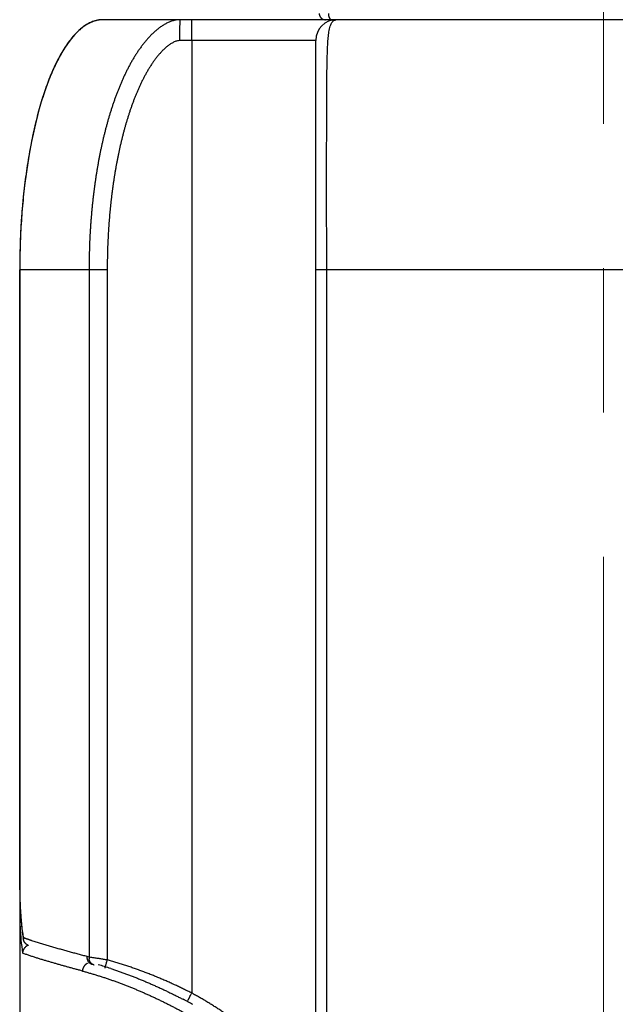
# Model space of a CAD drawing. Header units: millimetres. Extents: x 0 to 1300, y 0 to 891.
# Tile 130 of 141: x 881 to 895, y 470 to 494. Entities that reach past the tile are written whole.
import ezdxf

# ---------------------------------------------------------------- set-up
doc = ezdxf.new("R2010")
doc.units = ezdxf.units.MM
doc.header["$LTSCALE"] = 0.545669
doc.linetypes.add('CENTER', pattern=[50.8, 31.75, -6.35, 6.35, -6.35])
doc.layers.add('NoLayerName_001', color=7, linetype='Continuous')
doc.layers.add('NoLayerName_006', color=7, linetype='Continuous')

msp = doc.modelspace()

# ---------------------------------------------------------------- linework, layer by layer
at = {"layer": 'NoLayerName_001', "color": 4, "linetype": 'CENTER', "lineweight": 13}
msp.add_line((895, 675), (895, 450), dxfattribs=at)
at = {"layer": 'NoLayerName_001', "color": 60, "linetype": 'Continuous', "lineweight": 25}
for p, q in [((907, 493.85), (883, 493.85)), ((888.1, 493.35), (884.84330266, 493.35)), ((885.12617961, 493.35), (885.12617961, 470.49379653)), ((888.1, 467.2790184), (888.1, 493.35)), ((883.09965604, 487.85), (881, 487.85)), ((881, 487.85), (881, 466.6)), ((882.66342743, 487.85), (882.66342743, 471.35859001)), ((883.09965604, 487.85), (883.09965604, 471.28880558)), ((901.9, 487.85), (888.1, 487.85)), ((888.36296296, 467.27566031), (888.36296296, 487.85)), ((881.00919688, 472.5661907), (881.02325336, 472.33761044)), ((881.07081238, 471.90384457), (881.08936872, 471.78450655)), ((881.08935529, 471.78453258), (881.08693872, 471.82328162))]:
    msp.add_line(p, q, dxfattribs=at)
for points in [[(881.00000004, 472.97380624), (881.00156077, 472.80268262), (881.00919688, 472.5661907)], [(881.02325336, 472.33761044), (881.04377991, 472.11684991), (881.07081238, 471.90384457)]]:
    msp.add_lwpolyline(points, dxfattribs=at)
for centre, radius, start, end in [((883.00067823, 493.17910828), 0.67090929, 92.341379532, 98.922052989), ((883.00000932, 493.19075073), 0.65924927, 90.000810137, 92.324630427), ((888.6, 493.35), 0.5, 90, 180), ((888.60002694, 493.74298524), 0.10701449, 90.014421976, 97.365652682), ((898.82852612, 487.84984253), 17.82852612, 179.040261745, 179.999493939), ((889.9691627, 472.97289269), 8.96916274, 179.994560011, 180.92882922), ((889.58075665, 472.96735421), 8.58071798, 180.93389377, 181.194900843), ((889.19757873, 472.95876686), 8.19744432, 181.190742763, 182.458028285), ((888.67481, 472.93802171), 7.67426707, 182.470677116, 182.951661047), ((888.4814347, 472.92814178), 7.48063956, 182.952355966, 183.27812181), ((888.26153534, 472.91534196), 7.2603681, 183.276508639, 183.933531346), ((887.9432373, 472.89327456), 6.94130607, 183.932041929, 184.805981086), ((887.28041479, 472.83521676), 6.2759502, 184.784790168, 188.121203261), ((887.43709254, 472.37492005), 6.43524929, 183.95012411, 185.412023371), ((886.52530324, 472.73416446), 5.5141399, 188.190134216, 189.508371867), ((881.64573991, 473.20375178), 1.48929465, 247.96178685, 248.493423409), ((886.78517797, 472.31267623), 5.78037018, 185.407269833, 188.532577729), ((881.27596766, 471.44432005), 0.20833783, 130.372492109, 139.89273627), ((880.15220054, 462.00229712), 9.68743914, 74.975915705, 75.248460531), ((882.88239579, 471.3453357), 0.21936913, 176.536072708, 188.317252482), ((880.3172015, 462.29792025), 9.24037612, 71.915172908, 73.87219358), ((879.66019028, 460.33035859), 11.3099, 60.947161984, 62.303816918)]:
    msp.add_arc(centre, radius, start, end, dxfattribs=at)
for points, knots in [([(882.89662648, 493.84189974), (882.86407638, 493.83439652), (882.79687823, 493.82236993), (882.69936953, 493.7835569), (882.60239498, 493.73239056), (882.50665055, 493.66668326), (882.4121848, 493.587305), (882.31923084, 493.49420925), (882.22798469, 493.38760332), (882.13868872, 493.26766814), (882.05147711, 493.13476088), (881.96653059, 492.98925058), (881.88403733, 492.8315204), (881.80418976, 492.66195405), (881.72718221, 492.48093759), (881.65321004, 492.28885874), (881.58247377, 492.08611524), (881.51518304, 491.87315469), (881.45144842, 491.65051543), (881.39140068, 491.41877462), (881.33517184, 491.17851917), (881.28289423, 490.93033638), (881.23470003, 490.67481407), (881.19072132, 490.41254045), (881.15109088, 490.14410905), (881.11594435, 489.87014097), (881.08531918, 489.59130162), (881.05927558, 489.30828005), (881.03780743, 489.02177221), (881.02116035, 488.73246852), (881.00862968, 488.4410806), (881.00493881, 488.24613139), (881.00250113, 488.14846694)], [0, 0, 0, 0, 0.1002111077, 0.2041205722, 0.3132179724, 0.4287458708, 0.5517101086, 0.6829079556, 0.8229624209, 0.9723213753, 1.1311857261, 1.299616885, 1.4775897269, 1.665013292, 1.8617463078, 2.0676088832, 2.2823913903, 2.5058317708, 2.7375351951, 2.9770588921, 3.223942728, 3.4777130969, 3.7378860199, 4.0039696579, 4.2754663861, 4.551858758, 4.8325619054, 5.1169693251, 5.4044697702, 5.6944486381, 5.986289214, 6.2793738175, 6.2793738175, 6.2793738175, 6.2793738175]), ([(884.84766593, 493.84999975), (884.81960832, 493.84792343), (884.76306123, 493.84659593), (884.68023228, 493.82757867), (884.60006171, 493.80042253), (884.52329872, 493.76481284), (884.4498523, 493.72309395), (884.37944718, 493.67647079), (884.3120438, 493.6256763), (884.24741977, 493.57142156), (884.18543716, 493.51418784), (884.12592491, 493.45439581), (884.06870834, 493.39239075), (884.01370678, 493.32838741), (883.96080777, 493.26260545), (883.90990385, 493.19525666), (883.86087504, 493.12655013), (883.81360983, 493.05665319), (883.76804604, 492.98566563), (883.72410059, 492.91367987), (883.68169273, 492.84078437), (883.64073751, 492.76706776), (883.60115757, 492.69260709), (883.56290484, 492.61745693), (883.52592467, 492.54167111), (883.49016381, 492.46530224), (883.45556668, 492.38840232), (883.42208148, 492.31101643), (883.38967361, 492.23317691), (883.3583045, 492.15491439), (883.32793634, 492.07625878), (883.29853014, 491.99723977), (883.2700494, 491.91788405), (883.24246913, 491.83821198), (883.2157625, 491.75824322), (883.18990238, 491.67799729), (883.16486382, 491.59749267), (883.14061257, 491.51674866), (883.11715927, 491.43577058), (883.09436967, 491.35460152), (883.07988737, 491.3002945), (883.0725573, 491.27316502)], [0, 0, 0, 0, 0.0844029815, 0.1691079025, 0.2536646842, 0.3380834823, 0.422504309, 0.5068689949, 0.591230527, 0.6755699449, 0.7599029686, 0.8442430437, 0.9285869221, 1.0129582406, 1.0973628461, 1.1817849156, 1.266189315, 1.350552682, 1.4348924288, 1.5192230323, 1.6035511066, 1.6878759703, 1.7721962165, 1.8565168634, 1.9408403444, 2.025165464, 2.1094876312, 2.1938035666, 2.2781165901, 2.3624291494, 2.4467418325, 2.5310534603, 2.6153629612, 2.6996717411, 2.7839806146, 2.8682893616, 2.9525967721, 3.0369020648, 3.1212067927, 3.2055122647, 3.2898191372, 3.2898191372, 3.2898191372, 3.2898191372]), ([(884.84330266, 493.35), (884.8433323, 493.3833391), (884.84334594, 493.44584997), (884.84358518, 493.53336488), (884.8438999, 493.60629359), (884.84425858, 493.66463594), (884.84461161, 493.70839223), (884.84494505, 493.74172953), (884.84524657, 493.76673179), (884.84551803, 493.78548428), (884.8457231, 493.79798627), (884.84587824, 493.80631967), (884.84600767, 493.81256489), (884.84615127, 493.81880983), (884.84631208, 493.82506357), (884.84646658, 493.83132443), (884.84669644, 493.83756686), (884.84688691, 493.84380918), (884.84744154, 493.84792902), (884.84766593, 493.85)], [0, 0, 0, 0, 0.10001733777, 0.18753251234, 0.26254547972, 0.31880542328, 0.36256276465, 0.39381855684, 0.41882225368, 0.43757492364, 0.45008187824, 0.45633326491, 0.46257942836, 0.46882156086, 0.47507292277, 0.48134722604, 0.48760841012, 0.49381711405, 0.50006641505, 0.50006641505, 0.50006641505, 0.50006641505]), ([(885.12617961, 493.35), (885.1262092, 493.3833391), (885.12622275, 493.44584997), (885.1264619, 493.53336488), (885.12677657, 493.6062936), (885.12713522, 493.66463595), (885.12748825, 493.70839225), (885.1278217, 493.74172955), (885.12812324, 493.76673181), (885.12839471, 493.7854843), (885.12859979, 493.7979863), (885.12875496, 493.80631969), (885.12888439, 493.81256491), (885.129028, 493.81880985), (885.12918883, 493.82506359), (885.12934336, 493.83132445), (885.12957325, 493.83756688), (885.12976373, 493.8438092), (885.13031845, 493.84792903), (885.13054287, 493.85)], [0, 0, 0, 0, 0.1000173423, 0.18753252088, 0.26254549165, 0.31880543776, 0.36256278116, 0.39381857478, 0.41882227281, 0.43757494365, 0.45008189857, 0.4563332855, 0.46257944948, 0.46882158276, 0.475072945, 0.48134724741, 0.48760843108, 0.49381713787, 0.50006643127, 0.50006643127, 0.50006643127, 0.50006643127]), ([(885.46595803, 493.85591645), (885.46656995, 493.85471329), (885.467296, 493.85201641), (885.4697758, 493.85076899), (885.4707668, 493.85)], [0, 0, 0, 0, 0.0040495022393, 0.0078125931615, 0.0078125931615, 0.0078125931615, 0.0078125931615]), ([(888.18335627, 493.99921461), (888.18343748, 493.99662844), (888.18350161, 493.99144523), (888.18419015, 493.98368977), (888.18522778, 493.97596188), (888.18667498, 493.96828722), (888.18851055, 493.9606896), (888.19073533, 493.95319337), (888.19334398, 493.94582259), (888.19633416, 493.93860136), (888.1996982, 493.93155094), (888.20342313, 493.92468846), (888.20749749, 493.91803083), (888.21190953, 493.91159481), (888.21664758, 493.90539718), (888.22169999, 493.89945477), (888.22705507, 493.89378438), (888.23270097, 493.88840318), (888.2386211, 493.8833239), (888.24479887, 493.87855903), (888.2512177, 493.87412116), (888.257861, 493.87002285), (888.26471224, 493.86627677), (888.27175472, 493.86289529), (888.27897147, 493.85989233), (888.28634111, 493.85727673), (888.29383877, 493.85505105), (888.30143954, 493.85322111), (888.30911824, 493.85178638), (888.31685011, 493.85076889), (888.32460891, 493.85010721), (888.32979283, 493.85006919), (888.33237942, 493.85)], [0, 0, 0, 0, 0.00776230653, 0.01554354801, 0.02333993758, 0.03114737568, 0.03896167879, 0.04677880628, 0.05459508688, 0.06240751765, 0.07021546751, 0.07801996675, 0.08582173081, 0.0936212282, 0.10141884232, 0.10921503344, 0.11701050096, 0.12480624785, 0.13260303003, 0.14040125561, 0.14820120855, 0.1560032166, 0.16380781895, 0.17161593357, 0.17942893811, 0.18724642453, 0.19506515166, 0.20288117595, 0.21069020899, 0.21848786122, 0.22626988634, 0.23403242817, 0.23403242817, 0.23403242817, 0.23403242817]), ([(888.36296275, 487.85), (888.36308872, 489.06337332), (888.36065773, 490.39570753), (888.36409854, 491.82320126), (888.36538481, 492.10869761), (888.36685512, 492.32281844), (888.36818698, 492.46556471), (888.36928038, 492.56072756), (888.37022592, 492.63209668), (888.3713168, 492.70346132), (888.37257256, 492.77482043), (888.37401702, 492.84617417), (888.37569724, 492.91752364), (888.37765717, 492.98887099), (888.37994363, 493.0602184), (888.38259503, 493.13156572), (888.3856804, 493.20290354), (888.3894917, 493.2742035), (888.39429132, 493.34542962), (888.40038196, 493.41654307), (888.40793546, 493.48750963), (888.41773855, 493.5582764), (888.43069936, 493.62848179), (888.44899032, 493.69791902), (888.47640803, 493.76306965), (888.51692664, 493.82621721), (888.56498211, 493.83908615), (888.58630756, 493.84911666)], [0, 0, 0, 0, 3.640119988, 3.9969944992, 4.282491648, 4.4966169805, 4.6393714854, 4.7107486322, 4.782124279, 4.8534974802, 4.9248674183, 4.9962345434, 5.0676022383, 5.1389747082, 5.2103566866, 5.2817535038, 5.3531634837, 5.4245680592, 5.4959535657, 5.5673179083, 5.6386730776, 5.7100491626, 5.7815381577, 5.8529649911, 5.9243024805, 5.9954995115, 6.0661994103, 6.0661994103, 6.0661994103, 6.0661994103]), ([(888.40294845, 493.99869102), (888.4029739, 493.99693241), (888.40299988, 493.99341398), (888.40318853, 493.98813831), (888.40346831, 493.98286505), (888.40385652, 493.97759666), (888.40435011, 493.97233537), (888.4049515, 493.9670835), (888.40566164, 493.96184331), (888.40648188, 493.9566171), (888.40741345, 493.95140715), (888.40845765, 493.94621575), (888.40961556, 493.94104543), (888.4108886, 493.93589977), (888.41228293, 493.93078467), (888.41380413, 493.9257069), (888.41545785, 493.92067339), (888.41724972, 493.91569104), (888.41918539, 493.91076677), (888.4212705, 493.90590752), (888.42351069, 493.9011202), (888.4259117, 493.89641182), (888.42847812, 493.89179021), (888.43121526, 493.88726689), (888.43413136, 493.88285884), (888.43723319, 493.87858461), (888.44052691, 493.87446236), (888.44402267, 493.87051144), (888.44775353, 493.86677032), (888.45174958, 493.86327634), (888.45603468, 493.86007675), (888.46059964, 493.85721824), (888.46540566, 493.85474748), (888.4704055, 493.8527148), (888.47555203, 493.8512068), (888.48079297, 493.85017715), (888.48433493, 493.85011002), (888.48609233, 493.85)], [0, 0, 0, 0, 0.00527636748, 0.01055491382, 0.01583541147, 0.02111771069, 0.02640174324, 0.03168752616, 0.03697516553, 0.04226486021, 0.04755690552, 0.05285169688, 0.05814973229, 0.06345080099, 0.06875271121, 0.07405337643, 0.0793512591, 0.08464541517, 0.08993554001, 0.09522201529, 0.10050595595, 0.10578925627, 0.11107455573, 0.11636163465, 0.12164631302, 0.12692587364, 0.13219970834, 0.13746989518, 0.1427443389, 0.14803937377, 0.15338018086, 0.15877085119, 0.16417853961, 0.16957335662, 0.17493432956, 0.18025261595, 0.18553512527, 0.18553512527, 0.18553512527, 0.18553512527]), ([(884.84330266, 493.35), (884.81688574, 493.34585671), (884.76289596, 493.3421887), (884.68874625, 493.30895527), (884.61904344, 493.26938059), (884.55362382, 493.22253939), (884.49197143, 493.17103855), (884.43355881, 493.11592911), (884.37819503, 493.05785996), (884.3254752, 492.99739776), (884.27519224, 492.93489245), (884.2270977, 492.87068382), (884.1810339, 492.804996), (884.13688971, 492.73799036), (884.0945324, 492.66982995), (884.05383268, 492.60067192), (884.01464933, 492.5306609), (883.97691455, 492.45987757), (883.94055617, 492.38838821), (883.90549986, 492.31625598), (883.87166876, 492.24354384), (883.83899345, 492.17030674), (883.80743143, 492.09658346), (883.77693495, 492.02241261), (883.74745782, 491.94783169), (883.71895061, 491.87287736), (883.69137433, 491.79757838), (883.66469726, 491.72195739), (883.63888517, 491.64603633), (883.61390458, 491.56983666), (883.58972034, 491.49337917), (883.56631202, 491.41667846), (883.54366059, 491.33974755), (883.52174642, 491.26259933), (883.50055017, 491.18524661), (883.48005186, 491.10770235), (883.46023383, 491.02997899), (883.44106974, 490.95209088), (883.42256562, 490.87404522), (883.40460654, 490.79587495), (883.39322141, 490.74363174), (883.38745562, 490.71752729)], [0, 0, 0, 0, 0.0802196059, 0.1605044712, 0.2406738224, 0.3209841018, 0.4013406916, 0.4815680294, 0.5617573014, 0.641947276, 0.7221539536, 0.8023632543, 0.8825755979, 0.962805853, 1.043052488, 1.1232984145, 1.2035208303, 1.2837253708, 1.3639228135, 1.4441184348, 1.5243123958, 1.6045039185, 1.6846959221, 1.7648894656, 1.8450831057, 1.9252733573, 2.0054601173, 2.0856462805, 2.1658334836, 2.2460220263, 2.3262114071, 2.4064027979, 2.486597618, 2.5667966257, 2.6469999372, 2.7272070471, 2.8074168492, 2.8876276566, 2.9678372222, 3.0480428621, 3.1282437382, 3.1282437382, 3.1282437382, 3.1282437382]), ([(883.0725573, 491.27316502), (883.0654644, 491.24597208), (883.05110863, 491.19162959), (883.03059388, 491.10985182), (883.01067106, 491.02792681), (882.99143848, 490.94583384), (882.97285369, 490.86358902), (882.95491196, 490.78119859), (882.93759846, 490.69867142), (882.92090106, 490.6160157), (882.90480688, 490.53323977), (882.88930333, 490.45035194), (882.87437748, 490.36736033), (882.86001706, 490.28427195), (882.84621567, 490.20109173), (882.83296625, 490.11782398), (882.82026187, 490.03447283), (882.80809556, 489.95104245), (882.79646036, 489.86753698), (882.7853493, 489.78396059), (882.7747554, 489.70031742), (882.76467173, 489.61661163), (882.75509126, 489.53284731), (882.74600719, 489.44902828), (882.7374161, 489.36515769), (882.72931431, 489.28123849), (882.7216982, 489.19727362), (882.71456414, 489.113266), (882.70790849, 489.02921855), (882.70172764, 488.9451342), (882.69601794, 488.86101586), (882.69077577, 488.77686648), (882.68599749, 488.69268897), (882.68167951, 488.60848627), (882.67782089, 488.52426123), (882.67442014, 488.44001671), (882.67147752, 488.35575557), (882.66898682, 488.27148076), (882.66696601, 488.18719491), (882.66534274, 488.10290178), (882.66470211, 488.0467004), (882.66432661, 488.01860089)], [0, 0, 0, 0, 0.0843083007, 0.1686179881, 0.2529298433, 0.3372444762, 0.4215621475, 0.5058827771, 0.5902059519, 0.6745309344, 0.758856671, 0.8431817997, 0.9275046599, 1.011824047, 1.096140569, 1.1804550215, 1.2647680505, 1.3490801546, 1.4333916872, 1.5177028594, 1.6020137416, 1.6863242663, 1.7706342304, 1.854943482, 1.939252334, 2.0235611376, 2.1078701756, 2.1921796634, 2.2764897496, 2.360800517, 2.445111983, 2.5294241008, 2.6137367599, 2.6980497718, 2.78236285, 2.8666756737, 2.9509879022, 3.0352991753, 3.1196091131, 3.2039173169, 3.2882233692, 3.2882233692, 3.2882233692, 3.2882233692]), ([(883.38745562, 490.71752729), (883.38188818, 490.69138105), (883.37061041, 490.63911956), (883.35455243, 490.56054754), (883.33899537, 490.48187765), (883.32402205, 490.40309576), (883.30959712, 490.32421303), (883.29571693, 490.24523385), (883.28236934, 490.16616443), (883.26954434, 490.08701033), (883.25723173, 490.00777654), (883.24542541, 489.92846671), (883.23411879, 489.84908401), (883.22330539, 489.76963155), (883.2129787, 489.69011244), (883.2031322, 489.61052977), (883.1937594, 489.53088666), (883.18485377, 489.4511862), (883.1764089, 489.37143151), (883.16841788, 489.29162584), (883.1608776, 489.21177224), (883.15378612, 489.13187382), (883.14714122, 489.05193376), (883.14094074, 488.97195525), (883.13518252, 488.89194148), (883.12986441, 488.81189563), (883.12498422, 488.73182088), (883.12053982, 488.65172044), (883.11652902, 488.57159747), (883.11294967, 488.49145517), (883.10979958, 488.41129673), (883.10707669, 488.33112532), (883.10477849, 488.25094414), (883.10290408, 488.17075636), (883.10144661, 488.09056519), (883.10042136, 488.01037378), (883.09976109, 487.93018543), (883.0997247, 487.87672742), (883.09965604, 487.85)], [0, 0, 0, 0, 0.0801972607, 0.1603918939, 0.2405846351, 0.3207759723, 0.4009661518, 0.4811551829, 0.5613428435, 0.6415286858, 0.7217125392, 0.8018954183, 0.882078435, 0.9622625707, 1.0424486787, 1.1226374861, 1.2028295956, 1.2830254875, 1.3632255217, 1.4434299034, 1.5236384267, 1.6038506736, 1.6840661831, 1.7642844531, 1.8445049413, 1.9247270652, 2.0049502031, 2.0851736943, 2.1653968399, 2.2456189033, 2.3258391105, 2.4060566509, 2.4862706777, 2.5664803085, 2.6466846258, 2.7268826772, 2.8070734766, 2.887256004, 2.887256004, 2.887256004, 2.887256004]), ([(882.66432661, 488.01860089), (882.66410162, 487.99050063), (882.66350151, 487.93430194), (882.66350192, 487.87810004), (882.66342707, 487.85)], [0, 0, 0, 0, 0.08430346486, 0.16860388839, 0.16860388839, 0.16860388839, 0.16860388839]), ([(881, 472.44908391), (881.0000132, 472.44045371), (881.00002018, 472.42319327), (881.00014711, 472.39730286), (881.00034492, 472.37141274), (881.00062708, 472.34552296), (881.0009912, 472.31963353), (881.00143915, 472.2937446), (881.00197179, 472.26785649), (881.0025903, 472.24196966), (881.00329578, 472.2160846), (881.00408934, 472.19020181), (881.0049721, 472.16432178), (881.00594516, 472.138445), (881.00700964, 472.11257197), (881.00816666, 472.08670319), (881.00941726, 472.06083914), (881.01076286, 472.03498033), (881.01220342, 472.00912719), (881.0137443, 471.9832805), (881.01537083, 471.95743967), (881.01655228, 471.94021911), (881.01713086, 471.93160815)], [0, 0, 0, 0, 0.02589064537, 0.05178122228, 0.07767197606, 0.10356316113, 0.12945504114, 0.15534783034, 0.18124143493, 0.20713566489, 0.23303034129, 0.2589252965, 0.28482037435, 0.31071543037, 0.33661033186, 0.36250495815, 0.38839920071, 0.41429296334, 0.44018616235, 0.46607872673, 0.4919705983, 0.5178617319, 0.5178617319, 0.5178617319, 0.5178617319]), ([(881.01197594, 472.50247669), (881.01160178, 472.50164082), (881.01084123, 472.49997451), (881.00977389, 472.49744243), (881.00875169, 472.4948912), (881.00778326, 472.49231724), (881.0068673, 472.48972153), (881.00600533, 472.48710424), (881.00519777, 472.48446656), (881.00444536, 472.48181007), (881.00374884, 472.47913647), (881.00310896, 472.47644747), (881.00252646, 472.47374477), (881.00200209, 472.47103007), (881.00153659, 472.46830508), (881.00113073, 472.4655715), (881.0007852, 472.46283104), (881.00050093, 472.46008539), (881.00027795, 472.45733626), (881.00011975, 472.45458535), (881.00001685, 472.45183442), (881.00001098, 472.4500003), (881.00000021, 472.44908391)], [0, 0, 0, 0, 0.002747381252, 0.005494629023, 0.008242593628, 0.010992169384, 0.013744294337, 0.016499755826, 0.019258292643, 0.022019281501, 0.02478211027, 0.027546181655, 0.030310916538, 0.033075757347, 0.035840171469, 0.03860365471, 0.041365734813, 0.044125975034, 0.046883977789, 0.04963938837, 0.052391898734, 0.055141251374, 0.055141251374, 0.055141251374, 0.055141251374]), ([(881.17442326, 471.79029117), (881.17192225, 471.79118714), (881.16691869, 471.79297475), (881.15942261, 471.79568213), (881.15193237, 471.79840587), (881.14444935, 471.80114974), (881.13697422, 471.80391526), (881.13075233, 471.80623977), (881.1257797, 471.80811236), (881.12205281, 471.80952355), (881.1183286, 471.81094175), (881.11460721, 471.81236724), (881.11088871, 471.8138002), (881.10717335, 471.81524123), (881.10346074, 471.81668926), (881.10098888, 471.81766279), (881.09975255, 471.81814854)], [0, 0, 0, 0, 0.007969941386, 0.015939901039, 0.023909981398, 0.031880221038, 0.039850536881, 0.047820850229, 0.051805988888, 0.055791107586, 0.059776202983, 0.063761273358, 0.067746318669, 0.071731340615, 0.075716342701, 0.079701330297, 0.079701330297, 0.079701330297, 0.079701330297]), ([(881.11662261, 471.57853557), (881.11520893, 471.5767985), (881.11233779, 471.57335575), (881.10828112, 471.56798711), (881.10437595, 471.56249981), (881.10065397, 471.5568783), (881.0971127, 471.55113515), (881.09375885, 471.54527539), (881.09059663, 471.53930608), (881.08763095, 471.53323373), (881.08486652, 471.52706498), (881.08230811, 471.5208065), (881.07996069, 471.51446517), (881.07782685, 471.50804912), (881.07590904, 471.50156671), (881.07420984, 471.49502635), (881.07273158, 471.48843645), (881.07147749, 471.48180539), (881.07044744, 471.47514168), (881.06965392, 471.46845331), (881.0690623, 471.4617503), (881.06889639, 471.45727058), (881.06878498, 471.45503381)], [0, 0, 0, 0, 0.00671886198, 0.01344607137, 0.02018066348, 0.0269216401, 0.03366799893, 0.04041876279, 0.04717300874, 0.05392989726, 0.06068870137, 0.06744883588, 0.07420977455, 0.08097050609, 0.08772980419, 0.09448643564, 0.1012391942, 0.10798693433, 0.11472860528, 0.12146328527, 0.12819021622, 0.13490883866, 0.13490883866, 0.13490883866, 0.13490883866]), ([(881.15342229, 471.67135234), (881.15176542, 471.67280216), (881.14841059, 471.67566086), (881.14360656, 471.68021119), (881.1389414, 471.68491405), (881.1344462, 471.68979072), (881.1301208, 471.69482638), (881.12597344, 471.70001589), (881.12201009, 471.70535153), (881.11823736, 471.71082625), (881.11466167, 471.71643284), (881.11128946, 471.72216416), (881.10812725, 471.72801316), (881.10517699, 471.73397047), (881.10244027, 471.74002697), (881.0999188, 471.74617358), (881.09761403, 471.75240119), (881.09552829, 471.75870083), (881.09366067, 471.76506299), (881.09202234, 471.77148026), (881.09057946, 471.77793727), (881.08983647, 471.78228154), (881.08943799, 471.7844468)], [0, 0, 0, 0, 0.00660492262, 0.01321986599, 0.01984362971, 0.02647491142, 0.03311234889, 0.03975456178, 0.0464001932, 0.05304795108, 0.05969664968, 0.06634525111, 0.07299300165, 0.0796395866, 0.08628455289, 0.09292719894, 0.09956661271, 0.10620170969, 0.11283127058, 0.11945397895, 0.12606845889, 0.13267331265, 0.13267331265, 0.13267331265, 0.13267331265]), ([(881.20553486, 471.64040365), (881.20398093, 471.63982433), (881.20085963, 471.63869248), (881.19623759, 471.63682586), (881.19164951, 471.63485876), (881.18710578, 471.63277515), (881.18260827, 471.63058214), (881.17816113, 471.62828062), (881.17376792, 471.62587313), (881.16943233, 471.62336179), (881.16515806, 471.6207488), (881.1609487, 471.61803644), (881.15680819, 471.61522662), (881.1527393, 471.61232261), (881.14874903, 471.60932263), (881.14482868, 471.60624368), (881.14229232, 471.604101), (881.14101596, 471.60304209)], [0, 0, 0, 0, 0.004975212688, 0.009959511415, 0.014951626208, 0.019950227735, 0.024953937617, 0.029961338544, 0.034970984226, 0.039981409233, 0.044991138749, 0.049998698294, 0.055002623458, 0.060001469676, 0.064993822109, 0.069978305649, 0.074953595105, 0.074953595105, 0.074953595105, 0.074953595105]), ([(881.20241182, 471.6413531), (881.20124053, 471.64186302), (881.19888889, 471.64286659), (881.19540436, 471.64447465), (881.1919445, 471.64614442), (881.18851617, 471.64788595), (881.18512018, 471.64969531), (881.18175897, 471.65157232), (881.17843454, 471.65351579), (881.17514901, 471.65552481), (881.17190447, 471.65759839), (881.16870297, 471.65973552), (881.16554677, 471.66193541), (881.16243737, 471.66419638), (881.15937903, 471.66652006), (881.15636578, 471.66889579), (881.15440714, 471.67053883), (881.15342229, 471.67135234)], [0, 0, 0, 0, 0.00383242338, 0.007669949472, 0.011511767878, 0.015357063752, 0.019205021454, 0.023054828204, 0.026905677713, 0.030756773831, 0.034607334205, 0.038456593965, 0.04230380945, 0.046148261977, 0.049989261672, 0.053826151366, 0.057658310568, 0.057658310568, 0.057658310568, 0.057658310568]), ([(881.29203751, 471.75010489), (881.28810396, 471.75140569), (881.28023512, 471.75400204), (881.26844222, 471.75792799), (881.25665585, 471.76187371), (881.24487752, 471.7658437), (881.23310783, 471.76983941), (881.22134776, 471.77386338), (881.20959803, 471.77791736), (881.19786012, 471.78200519), (881.18613275, 471.78612302), (881.17832749, 471.78890484), (881.17442326, 471.79029117)], [0, 0, 0, 0, 0.01242915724, 0.02485833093, 0.03728760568, 0.04971701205, 0.06214648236, 0.07457595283, 0.08700537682, 0.09943472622, 0.11186399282, 0.12429318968, 0.12429318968, 0.12429318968, 0.12429318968]), ([(882.61889313, 471.37042953), (882.58330894, 471.3798393), (882.51212453, 471.39860055), (882.4054404, 471.42709326), (882.29882163, 471.45583223), (882.19228696, 471.48488153), (882.10358356, 471.50936356), (882.0326713, 471.52912929), (881.97951353, 471.54404693), (881.92638328, 471.55906154), (881.87328172, 471.57417669), (881.82020997, 471.58939572), (881.76716945, 471.60472297), (881.71416414, 471.62017144), (881.66119789, 471.63575348), (881.60827454, 471.65148147), (881.55539814, 471.66736834), (881.50257233, 471.68342462), (881.44980467, 471.6996722), (881.3971161, 471.71617293), (881.34450341, 471.73291314), (881.30953493, 471.74440171), (881.29203751, 471.75010489)], [0, 0, 0, 0, 0.110421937, 0.2208455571, 0.3312698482, 0.4416940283, 0.5521175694, 0.6073290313, 0.6625402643, 0.7177512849, 0.7729621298, 0.8281728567, 0.8833835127, 0.938594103, 0.9938047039, 1.0490154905, 1.1042267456, 1.1594388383, 1.2146513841, 1.2698633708, 1.3250743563, 1.3802846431, 1.3802846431, 1.3802846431, 1.3802846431]), ([(882.50384637, 471.02355191), (882.47626509, 471.03094549), (882.42109198, 471.04569418), (882.33839428, 471.06804848), (882.25573808, 471.09055637), (882.1731338, 471.11325387), (882.09058365, 471.13614633), (882.00809222, 471.15924788), (881.92566277, 471.18256819), (881.84330225, 471.20613028), (881.77473354, 471.22599197), (881.71992201, 471.24203146), (881.67883591, 471.25413988), (881.63777355, 471.26633062), (881.59673602, 471.2786074), (881.55572438, 471.29097343), (881.51474052, 471.30343358), (881.4737923, 471.31601098), (881.43288756, 471.32872737), (881.39203426, 471.34160478), (881.35124039, 471.35466531), (881.31051378, 471.36793059), (881.2698628, 471.38142394), (881.22929416, 471.39516236), (881.18882896, 471.40921071), (881.14853302, 471.42373959), (881.10836255, 471.4386346), (881.08201388, 471.44965814), (881.06878688, 471.45503271)], [0, 0, 0, 0, 0.0856652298, 0.1713310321, 0.2569970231, 0.3426628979, 0.4283284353, 0.5139935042, 0.599658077, 0.6853223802, 0.7709869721, 0.8138196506, 0.85665275, 0.8994864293, 0.9423208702, 0.9851562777, 1.0279926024, 1.0708290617, 1.113664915, 1.1564996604, 1.1993330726, 1.2421652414, 1.2849966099, 1.3278279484, 1.3706601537, 1.4134961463, 1.4563361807, 1.4991678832, 1.4991678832, 1.4991678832, 1.4991678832]), ([(882.74415412, 471.17721032), (882.74100567, 471.17816773), (882.73465154, 471.17993653), (882.72539991, 471.18348747), (882.7163457, 471.18754592), (882.70755782, 471.1921836), (882.69906861, 471.19734697), (882.69091909, 471.20301709), (882.68314334, 471.20916988), (882.67576152, 471.21577653), (882.66878777, 471.22281127), (882.66223537, 471.23024923), (882.65611765, 471.2380656), (882.65044772, 471.24623545), (882.64523981, 471.25473413), (882.64049523, 471.2635286), (882.63621346, 471.27258585), (882.63239435, 471.28187315), (882.62903769, 471.29135772), (882.62614331, 471.30100685), (882.62371119, 471.31078781), (882.62174086, 471.32066789), (882.62023369, 471.33061435), (882.61918425, 471.3405947), (882.61861258, 471.3505754), (882.61844432, 471.36052691), (882.61878568, 471.36713447), (882.61889953, 471.37042953)], [0, 0, 0, 0, 0.00987238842, 0.01977269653, 0.02969384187, 0.03962667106, 0.04956066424, 0.0594846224, 0.06939154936, 0.07928899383, 0.08918622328, 0.09909094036, 0.10900950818, 0.11894718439, 0.12890838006, 0.13889610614, 0.14891066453, 0.15894976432, 0.16900886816, 0.17908152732, 0.18915970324, 0.19923407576, 0.20929433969, 0.21932949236, 0.229328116, 0.2392786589, 0.24916972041, 0.24916972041, 0.24916972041, 0.24916972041]), ([(883.09965604, 471.28880558), (883.0705865, 471.29353461), (883.01245398, 471.30303332), (882.9252156, 471.31703759), (882.83067896, 471.33203127), (882.75066096, 471.34455659), (882.69249597, 471.35385519), (882.67069502, 471.35740909), (882.66342743, 471.35859001)], [0, 0, 0, 0, 0.08835505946, 0.17671019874, 0.26506553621, 0.37550972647, 0.41968714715, 0.44177587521, 0.44177587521, 0.44177587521, 0.44177587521]), ([(882.57768321, 471.17711296), (882.57553577, 471.17516578), (882.57117448, 471.17133552), (882.56500399, 471.16517992), (882.55905772, 471.15879172), (882.55338344, 471.15214111), (882.54797799, 471.14525526), (882.54285192, 471.13814602), (882.53801209, 471.13082935), (882.53346636, 471.1233201), (882.52922233, 471.11563341), (882.52528765, 471.10778413), (882.5216694, 471.09978664), (882.51837045, 471.09165628), (882.51539349, 471.08340753), (882.51274118, 471.07505478), (882.51041585, 471.06661245), (882.50842117, 471.05809485), (882.50675586, 471.04951663), (882.50543706, 471.0408912), (882.5044134, 471.03223663), (882.50406317, 471.02644282), (882.50384682, 471.02355191)], [0, 0, 0, 0, 0.00869641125, 0.01740767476, 0.02613368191, 0.03487360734, 0.04362601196, 0.05238894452, 0.06116004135, 0.06993662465, 0.07871579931, 0.08749454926, 0.09627042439, 0.10504260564, 0.11381026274, 0.12257226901, 0.13132727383, 0.1400737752, 0.14881019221, 0.15753493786, 0.16624649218, 0.174943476, 0.174943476, 0.174943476, 0.174943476]), ([(882.62962785, 471.20931364), (882.62868626, 471.2089177), (882.62679739, 471.20813744), (882.6239936, 471.20689539), (882.62120711, 471.20561095), (882.61844201, 471.20427721), (882.61569825, 471.20289706), (882.61297692, 471.20147077), (882.61027879, 471.19999931), (882.60760473, 471.19848346), (882.60495555, 471.19692405), (882.60233212, 471.1953219), (882.59973526, 471.19367782), (882.59716582, 471.19199265), (882.59462463, 471.19026721), (882.59211255, 471.1885023), (882.58963033, 471.18669874), (882.58717863, 471.18485703), (882.5847573, 471.1829781), (882.58236765, 471.18106081), (882.58000478, 471.17911118), (882.57845957, 471.17777609), (882.57768321, 471.17711296)], [0, 0, 0, 0, 0.003064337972, 0.006130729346, 0.009198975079, 0.01226885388, 0.015340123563, 0.018412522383, 0.021485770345, 0.024559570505, 0.027633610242, 0.030707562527, 0.033781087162, 0.036853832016, 0.039925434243, 0.04299552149, 0.046063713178, 0.049129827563, 0.05219432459, 0.055257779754, 0.058320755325, 0.061383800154, 0.061383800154, 0.061383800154, 0.061383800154]), ([(882.6956913, 471.23284299), (882.69490382, 471.23405417), (882.69330756, 471.23646305), (882.69104025, 471.24015838), (882.68884995, 471.24390091), (882.68675101, 471.24769823), (882.68474058, 471.25154655), (882.68282043, 471.25544469), (882.68098999, 471.25938976), (882.67924923, 471.26337885), (882.67759805, 471.26740898), (882.67603634, 471.27147719), (882.67456401, 471.27558049), (882.67318097, 471.2797159), (882.67188712, 471.28388046), (882.67068238, 471.28807118), (882.66956659, 471.29228509), (882.66853993, 471.29651925), (882.66760129, 471.30077053), (882.66675431, 471.30503653), (882.66598506, 471.30931214), (882.66555797, 471.3121746), (882.66533392, 471.31360304)], [0, 0, 0, 0, 0.004334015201, 0.008668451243, 0.013004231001, 0.017342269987, 0.021683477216, 0.026028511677, 0.030377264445, 0.034729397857, 0.039084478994, 0.043441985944, 0.047801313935, 0.052161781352, 0.056522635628, 0.06088305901, 0.065242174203, 0.069599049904, 0.073952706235, 0.078302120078, 0.082646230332, 0.086983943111, 0.086983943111, 0.086983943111, 0.086983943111]), ([(882.78635279, 471.16583214), (882.78452285, 471.16638127), (882.78084434, 471.16742964), (882.77541774, 471.16930815), (882.77004939, 471.1713653), (882.76475678, 471.17362968), (882.75954503, 471.17608768), (882.75442259, 471.17873701), (882.74939701, 471.18157235), (882.74447608, 471.18458921), (882.73966752, 471.18778285), (882.73497901, 471.19114881), (882.73041755, 471.19468241), (882.72598692, 471.19837588), (882.72169064, 471.20222209), (882.71753219, 471.20621392), (882.71351485, 471.21034414), (882.70964254, 471.21460594), (882.70591692, 471.21899098), (882.70234803, 471.22349663), (882.69891474, 471.22809898), (882.69677776, 471.23127127), (882.6956913, 471.23284299)], [0, 0, 0, 0, 0.00573167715, 0.01147210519, 0.01722056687, 0.02297611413, 0.02873761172, 0.0345037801, 0.04027323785, 0.04604454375, 0.0518162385, 0.05758688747, 0.06335559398, 0.06912256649, 0.07488786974, 0.080651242, 0.08641212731, 0.0921697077, 0.09792293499, 0.10367056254, 0.10941117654, 0.11514322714, 0.11514322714, 0.11514322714, 0.11514322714]), ([(883.04876918, 471.09585667), (883.04897918, 471.09689069), (883.0494307, 471.09885696), (883.04982696, 471.1019148), (883.05074869, 471.10483062), (883.05146846, 471.10784495), (883.05217628, 471.11082217), (883.05291363, 471.11378831), (883.05495462, 471.1217161), (883.05750509, 471.13163121), (883.06139554, 471.14648459), (883.06584068, 471.16330671), (883.07188825, 471.18605648), (883.07984067, 471.21571072), (883.08917002, 471.25029425), (883.09616619, 471.275967), (883.09965604, 471.28880558)], [0, 0, 0, 0, 0.00316538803, 0.00605058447, 0.00922574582, 0.01231414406, 0.01534930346, 0.01840590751, 0.02148331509, 0.03990810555, 0.04911956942, 0.06754652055, 0.09210662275, 0.11973911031, 0.15965257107, 0.19956590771, 0.19956590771, 0.19956590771, 0.19956590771]), ([(885.12617961, 470.49379653), (885.09373585, 470.51014318), (885.02895588, 470.54305829), (884.93112009, 470.59111039), (884.83288818, 470.63836343), (884.73419499, 470.68466583), (884.63506629, 470.73004575), (884.53550348, 470.77448322), (884.43551448, 470.81797114), (884.33510546, 470.86049898), (884.23428309, 470.90205713), (884.13305422, 470.94263556), (884.0314274, 470.98222375), (883.92940618, 471.02079242), (883.82699598, 471.05831155), (883.72420252, 471.09475067), (883.62103184, 471.13008062), (883.51748864, 471.16426731), (883.4135827, 471.19729502), (883.30930482, 471.22907951), (883.20471665, 471.2597922), (883.13464585, 471.27903196), (883.09965604, 471.28880558)], [0, 0, 0, 0, 0.1089875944, 0.217984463, 0.3269898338, 0.4360030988, 0.5450238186, 0.6540517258, 0.7630867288, 0.8721289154, 0.9811785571, 1.0902361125, 1.1993011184, 1.3083690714, 1.4174351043, 1.5264951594, 1.6355460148, 1.7445853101, 1.8536115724, 1.9626242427, 2.0716237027, 2.1806113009, 2.1806113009, 2.1806113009, 2.1806113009]), ([(882.50384637, 471.02355191), (882.53240147, 471.01577274), (882.58957051, 471.00042001), (882.67498638, 470.97615301), (882.76019979, 470.95116694), (882.84517085, 470.92534489), (882.92990583, 470.89874051), (883.01439865, 470.87136176), (883.09864653, 470.84322884), (883.18264579, 470.8143586), (883.26639345, 470.78476899), (883.34988707, 470.75447584), (883.4331231, 470.72348829), (883.51609909, 470.69181595), (883.59881261, 470.65946822), (883.68126124, 470.62645453), (883.76344258, 470.59278431), (883.8453542, 470.55846698), (883.92699368, 470.52351197), (884.00835863, 470.48792872), (884.08944662, 470.45172657), (884.17025586, 470.41491504), (884.25078401, 470.37750069), (884.33102887, 470.33948875), (884.41098856, 470.30088458), (884.49066124, 470.26169358), (884.57004481, 470.22192074), (884.64913794, 470.18157276), (884.72793079, 470.14064004), (884.80641179, 470.09911036), (884.88456966, 470.05697223), (884.96239313, 470.01421416), (885.03987044, 469.97082394), (885.11699037, 469.92679306), (885.19373072, 469.88209817), (885.2700619, 469.83670789), (885.34595241, 469.79059024), (885.42137907, 469.74372559), (885.49628635, 469.69604612), (885.57073964, 469.64766435), (885.61981524, 469.61456794), (885.64442252, 469.5981253)], [0, 0, 0, 0, 0.0887872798, 0.1775809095, 0.2663811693, 0.3551878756, 0.4440003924, 0.5328176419, 0.6216381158, 0.7104598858, 0.7992806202, 0.8880986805, 0.976914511, 1.0657286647, 1.1545414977, 1.2433531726, 1.3321636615, 1.4209727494, 1.5097800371, 1.5985849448, 1.6873867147, 1.7761845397, 1.864978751, 1.9537703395, 2.0425602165, 2.131349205, 2.2201380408, 2.3089273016, 2.3977171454, 2.4865078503, 2.5753000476, 2.6640947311, 2.7528932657, 2.8416971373, 2.9305044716, 3.0193113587, 3.108114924, 3.1969134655, 3.2857065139, 3.3744948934, 3.4632806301, 3.4632806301, 3.4632806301, 3.4632806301]), ([(883.18564254, 471.08180304), (883.21543693, 471.07192357), (883.27509694, 471.05237098), (883.36417438, 471.02179904), (883.45300507, 470.99050245), (883.54154159, 470.95836206), (883.62979298, 470.92542978), (883.71775311, 470.89171171), (883.80541994, 470.85722618), (883.89279033, 470.82198833), (883.97986141, 470.78601389), (884.06663111, 470.74931906), (884.15309548, 470.71191347), (884.23925033, 470.67380444), (884.32509193, 470.63499977), (884.41061642, 470.59550695), (884.49582027, 470.55533415), (884.5806987, 470.51448706), (884.66525171, 470.47298061), (884.74946136, 470.43079534), (884.83337663, 470.38804001), (884.88899268, 470.35890864), (884.91684023, 470.34442217)], [0, 0, 0, 0, 0.0941689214, 0.1883440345, 0.282525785, 0.3767142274, 0.4709090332, 0.5651094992, 0.6593145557, 0.753522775, 0.8477323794, 0.9419414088, 1.0361490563, 1.1303551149, 1.2245592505, 1.3187609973, 1.4129597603, 1.5071548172, 1.6013453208, 1.6955303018, 1.7897086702, 1.8838792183, 1.8838792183, 1.8838792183, 1.8838792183]), ([(885.03714653, 470.31562144), (885.03784387, 470.31718704), (885.03914279, 470.32033478), (885.04131287, 470.32429567), (885.04279192, 470.32799698), (885.04432054, 470.33138315), (885.04614826, 470.33513399), (885.04891777, 470.34064908), (885.05176487, 470.34623408), (885.05517502, 470.35305695), (885.058419, 470.35960824), (885.06227595, 470.36741655), (885.0668437, 470.37657279), (885.07811407, 470.39897996), (885.09407789, 470.43062855), (885.11210972, 470.46617685), (885.12216099, 470.48590276), (885.1261796, 470.49379653)], [0, 0, 0, 0, 0.00514164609, 0.01020696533, 0.01352218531, 0.01708956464, 0.02135144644, 0.02603829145, 0.03560394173, 0.04015770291, 0.04892108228, 0.05753530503, 0.06628452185, 0.07961807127, 0.13278101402, 0.1726248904, 0.19919830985, 0.19919830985, 0.19919830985, 0.19919830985]), ([(886.42534659, 469.61491845), (886.41232835, 469.626557), (886.38642036, 469.64998157), (886.34677776, 469.68424207), (886.3067171, 469.71801945), (886.26619042, 469.75124898), (886.22525987, 469.78398847), (886.18395823, 469.81626311), (886.14232543, 469.84810615), (886.1003996, 469.87955304), (886.05820146, 469.91062202), (886.0157434, 469.94132537), (885.97303828, 469.97167807), (885.93009856, 470.00169454), (885.88693687, 470.03138942), (885.84356561, 470.06077707), (885.79999777, 470.08987277), (885.75624381, 470.11868841), (885.71230661, 470.14722462), (885.66819011, 470.17548367), (885.62389793, 470.2034674), (885.57943379, 470.23117777), (885.53480135, 470.2586167), (885.49000434, 470.28578617), (885.44504624, 470.31268797), (885.39993131, 470.33932548), (885.35466426, 470.36570314), (885.30924913, 470.39182433), (885.26369186, 470.41769589), (885.21799147, 470.44331199), (885.17217269, 470.46871394), (885.14149987, 470.48541642), (885.12617961, 470.49379653)], [0, 0, 0, 0, 0.0523867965, 0.1047783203, 0.1571772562, 0.2095841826, 0.261997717, 0.3144146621, 0.3668301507, 0.4192384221, 0.4716388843, 0.5240340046, 0.5764258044, 0.6288158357, 0.6812052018, 0.7335945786, 0.7859842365, 0.83837421, 0.8907646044, 0.943155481, 0.9955468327, 1.0479385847, 1.1003305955, 1.1527226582, 1.2051145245, 1.2575061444, 1.3098975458, 1.3622886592, 1.4146793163, 1.4670692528, 1.51945811, 1.5718454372, 1.5718454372, 1.5718454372, 1.5718454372])]:
    msp.add_open_spline(points, degree=3, knots=knots, dxfattribs=at)
at = {"layer": 'NoLayerName_006', "color": 60, "linetype": 'Continuous', "lineweight": 25}
msp.add_line((881, 472.97374427), (881, 487.85), dxfattribs=at)
for centre, radius, start, end in [((883.00028827, 493.18267693), 0.66732313, 90.024750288, 98.904106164), ((898.82990214, 487.84983437), 17.82990214, 179.006521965, 179.999467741)]:
    msp.add_arc(centre, radius, start, end, dxfattribs=at)
msp.add_ellipse((883, 487.85), major_axis=(0, -6), ratio=0.3333333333, start_param=3.1415926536, end_param=4.7123889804, dxfattribs=at)
msp.add_open_spline([(882.8969992, 493.841958), (882.86448331, 493.83448356), (882.79736233, 493.82251074), (882.69995349, 493.7838192), (882.60307705, 493.73279957), (882.50742603, 493.66726872), (882.41304923, 493.58809458), (882.32017903, 493.4952307), (882.22901032, 493.3888838), (882.13978546, 493.26923261), (882.05263866, 493.13663225), (881.96774953, 492.99145056), (881.88530571, 492.83406939), (881.80549895, 492.66487123), (881.7285229, 492.48424092), (881.65457242, 492.29256487), (881.58384678, 492.09023915), (881.51655623, 491.87770828), (881.45281195, 491.65550749), (881.39274374, 491.42421172), (881.33648328, 491.18440594), (881.28416248, 490.9366756), (881.23591306, 490.68160661), (881.19186681, 490.41978531), (881.15215556, 490.15180293), (881.11691616, 489.87827743), (881.08618758, 489.59987103), (881.06002928, 489.31727019), (881.03843529, 489.03116866), (881.02165052, 488.74225452), (881.00897201, 488.45123758), (881.00517163, 488.25652751), (881.00268027, 488.1589798)], degree=3, knots=[0, 0, 0, 0, 0.1000917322, 0.2038661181, 0.3128092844, 0.4281614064, 0.5509267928, 0.6819018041, 0.821708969, 0.9707971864, 1.1293691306, 1.2974872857, 1.4751276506, 1.6622004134, 1.8585654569, 2.0640440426, 2.2784276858, 2.5014572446, 2.7327412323, 2.9718387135, 3.2182913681, 3.4716273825, 3.7313645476, 3.9970127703, 4.2680761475, 4.5440402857, 4.8243237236, 5.1083220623, 5.3954261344, 5.6850233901, 5.9764991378, 6.2692376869, 6.2692376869, 6.2692376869, 6.2692376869], dxfattribs=at)

doc.saveas('drawing.dxf')
